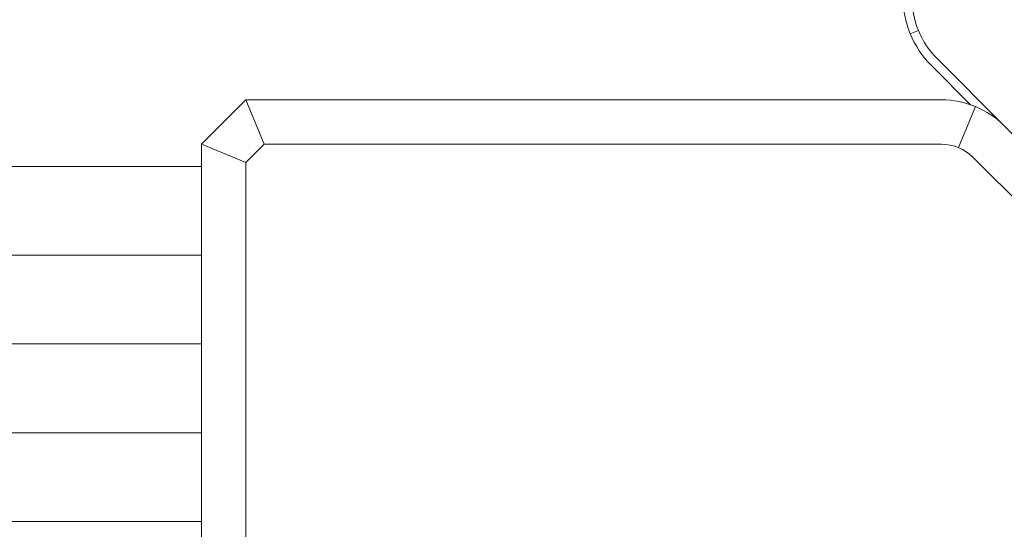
# Model space of a CAD drawing. Header units: millimetres. Extents: x 0 to 297, y 0 to 210.
# Tile 36 of 50: x 219.05 to 233.83, y 111.74 to 119.39. Entities that reach past the tile are written whole.
import ezdxf

# ---------------------------------------------------------------- set-up
doc = ezdxf.new("R2010")
doc.units = ezdxf.units.MM
doc.layers.add('1', color=7, linetype='Continuous', true_color=0xffffff)

msp = doc.modelspace()

# ---------------------------------------------------------------- linework, layer by layer
at = {"layer": '1', "color": 7, "linetype": 'Continuous', "lineweight": 13}
for p, q in [((232.5428, 119.2295), (232.4196, 119.1785)), ((232.8319, 118.7969), (233.8319, 117.7969)), ((233.3267, 118.1136), (232.7376, 118.7027)), ((221.7747, 117.5208), (222.4413, 118.1875)), ((222.4413, 118.1875), (232.8891, 118.1875)), ((222.7175, 117.5208), (222.4413, 118.1875)), ((233.3993, 118.086), (233.1442, 117.47)), ((233.8319, 117.7969), (238.0508, 113.578)), ((221.7747, 117.5208), (222.4413, 117.2447)), ((221.7747, 91.6541), (221.7747, 117.5208)), ((222.7175, 117.5208), (222.4413, 117.2447)), ((232.8891, 117.5208), (222.7175, 117.5208)), ((222.4413, 117.2447), (222.4413, 91.9303)), ((237.5794, 113.1066), (233.3605, 117.3255)), ((221.7745, 117.1875), (211.5747, 117.1875)), ((211.5747, 115.8541), (221.7745, 115.8541)), ((221.7745, 114.5208), (211.5747, 114.5208)), ((211.5747, 113.1875), (221.7745, 113.1875)), ((221.7745, 111.8541), (211.5747, 111.8541))]:
    msp.add_line(p, q, dxfattribs=at)
for centre, radius, start, end in [((233.7747, 119.7397), 1.4667, 180, 225), ((233.7747, 119.7397), 1.3333, 180, 225), ((232.8891, 116.8541), 1.3333, 45, 90), ((232.8891, 116.8541), 0.6667, 45, 90)]:
    msp.add_arc(centre, radius, start, end, dxfattribs=at)

doc.saveas('drawing.dxf')
